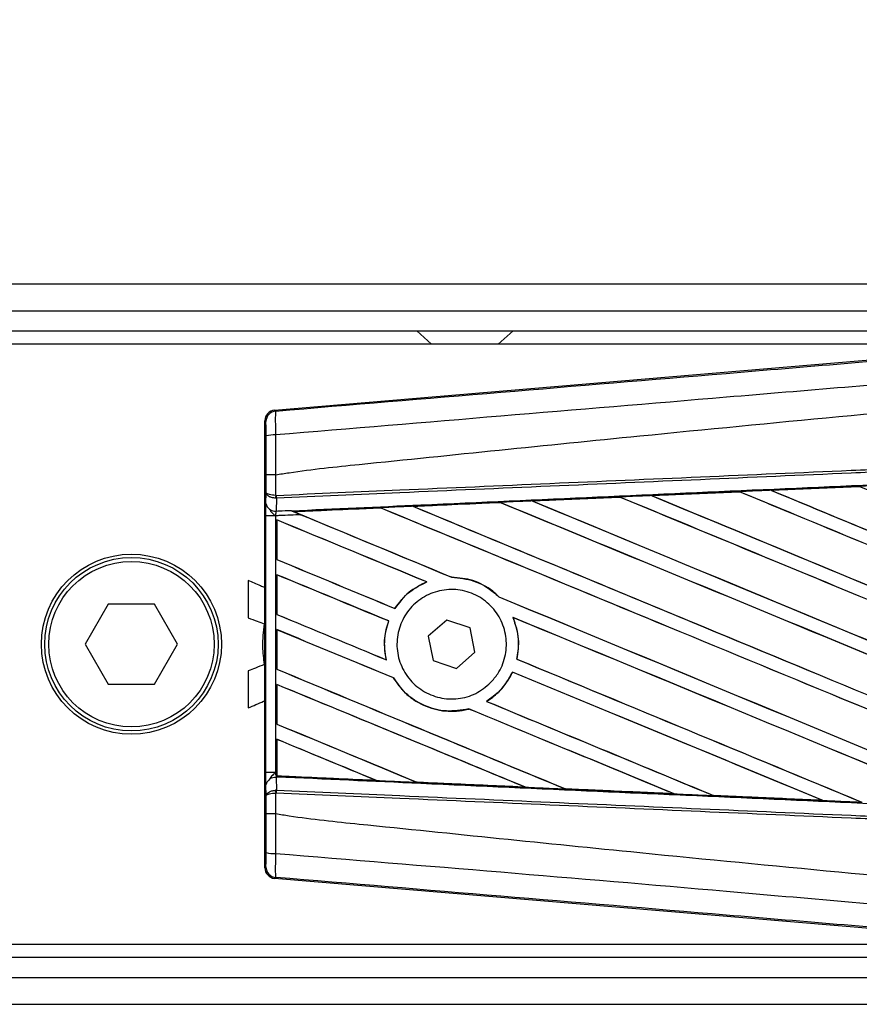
# Model space of a CAD drawing. Header units: millimetres. Extents: x 0 to 420, y 0 to 297.
# Tile 11 of 17: x 188 to 200, y 229 to 242. Entities that reach past the tile are written whole.
import ezdxf

# ---------------------------------------------------------------- set-up
doc = ezdxf.new("R2010")
doc.units = ezdxf.units.MM
doc.layers.add('QUOTE', color=174, linetype='Continuous')
doc.styles.add('SLDTEXTSTYLE3', font='TXT', dxfattribs={"width": 0.75})
doc.dimstyles.new('SLDDIMSTYLE0', dxfattribs={"dimtxt": 3, "dimasz": 3, "dimexe": 0, "dimexo": 0.0625, "dimgap": 0.75, "dimtad": 1, "dimlfac": 5.437476, "dimrnd": 1e-09, "dimzin": 12, "dimdsep": 46, "dimtxsty": 'SLDTEXTSTYLE3', "dimsah": 1, "dimcen": 0.09, "dimadec": 0, "dimazin": 3, "dimtfac": 1, "dimtdec": 3, "dimtofl": 0, "dimtmove": 0, "dimatfit": 3, "dimfxl": 0, "dimfrac": 2, "dimtolj": 1, "dimtzin": 12, "dimarcsym": 0})

# ---------------------------------------------------------------- blocks, each defined once
blk = doc.blocks.new('_D')
at = {"layer": 'QUOTE'}
for p, q in [((61.103, 235.824), (61.103, 255.917)), ((208.23, 235.824), (208.23, 255.917)), ((208.23, 253.917), (61.103, 253.917))]:
    blk.add_line(p, q, dxfattribs=at)
for points in [[(61.103, 253.917), (64.103, 253.417), (64.103, 254.417)], [(208.23, 253.917), (205.23, 254.417), (205.23, 253.417)]]:
    blk.add_solid(points, dxfattribs=at)
at = {"layer": 'QUOTE', "insert": (131.342, 257.785), "char_height": 3, "attachment_point": 1, "style": 'SLDTEXTSTYLE3'}
blk.add_mtext('800', dxfattribs=at)

msp = doc.modelspace()

# ---------------------------------------------------------------- linework, layer by layer
at = {"color": 7, "linetype": 'Continuous', "lineweight": 25}
for p, q in [((208.2301, 238.7893), (61.1031, 238.7893)), ((66.1605, 238.4215), (203.1726, 238.4215)), ((66.4364, 238.1457), (202.8968, 238.1457)), ((193.7728, 238.1457), (193.9772, 237.9618)), ((194.8967, 237.9618), (195.1011, 238.1457)), ((202.5934, 237.9618), (188.0002, 237.9618)), ((191.8139, 237.0528), (202.7226, 237.9727)), ((191.8139, 237.0528), (191.8283, 237.0396)), ((191.6935, 236.893), (191.6791, 236.9062)), ((191.6791, 230.7414), (191.6791, 236.9062)), ((191.6956, 235.9148), (191.6956, 236.1599)), ((191.8277, 236.1602), (191.8278, 236.1602)), ((191.8278, 236.1602), (191.8278, 235.8767)), ((198.6567, 235.9466), (199.8716, 236.0007)), ((199.8723, 236.0003), (198.658, 235.9461)), ((199.8716, 236.0007), (199.8723, 236.0003)), ((199.8723, 236.0003), (199.8738, 235.9989)), ((191.6943, 235.7648), (191.6956, 235.9148)), ((191.8278, 235.8767), (191.8337, 235.8767)), ((195.3644, 235.7996), (196.5699, 235.8535)), ((196.5699, 235.8535), (196.5718, 235.8526)), ((196.5718, 235.8526), (196.5733, 235.8513)), ((197.0102, 235.8732), (198.2207, 235.9272)), ((197.0122, 235.8724), (197.0102, 235.8732)), ((197.0171, 235.8712), (197.0122, 235.8724)), ((198.2207, 235.9272), (198.2219, 235.9266)), ((198.2219, 235.9266), (198.2234, 235.9252)), ((198.658, 235.9461), (198.6567, 235.9466)), ((198.663, 235.9449), (198.658, 235.9461)), ((191.837, 235.8376), (191.8277, 235.8378)), ((191.837, 235.8376), (191.8354, 235.6605)), ((193.7283, 235.723), (193.7237, 235.7242)), ((194.922, 235.7783), (194.9234, 235.777)), ((195.3722, 235.7972), (195.3674, 235.7984)), ((191.6937, 232.0529), (191.6937, 235.5947)), ((191.8259, 235.5947), (191.6937, 235.5947)), ((191.8259, 235.5947), (191.8259, 232.0529)), ((192.0331, 235.6692), (192.045, 235.6643)), ((193.2725, 235.7038), (192.081, 235.6497)), ((192.0854, 235.6486), (192.081, 235.6497)), ((193.2725, 235.7038), (193.2739, 235.7025)), ((191.8434, 235.5381), (191.8434, 234.9917)), ((191.8442, 235.5369), (191.8434, 235.5381)), ((191.8442, 234.9923), (191.8442, 235.5369)), ((191.8434, 234.9917), (191.8442, 234.9923)), ((191.8434, 234.7817), (191.8434, 234.2353)), ((191.8442, 234.7805), (191.8434, 234.7817)), ((191.8442, 234.2358), (191.8442, 234.7805)), ((191.4503, 234.7004), (191.4503, 234.187)), ((193.9097, 234.6832), (193.9129, 234.6827)), ((194.255, 234.7471), (194.2532, 234.7487)), ((189.5207, 234.3755), (189.2022, 233.8238)), ((190.1578, 234.3755), (189.5207, 234.3755)), ((190.4763, 233.8238), (190.1578, 234.3755)), ((194.9055, 234.478), (194.9031, 234.4781)), ((191.8434, 234.2353), (191.8442, 234.2358)), ((193.4706, 234.3162), (193.4695, 234.3176)), ((193.3839, 234.1441), (193.3857, 234.1443)), ((194.1873, 234.1572), (193.9315, 233.9335)), ((194.5088, 234.0475), (194.1873, 234.1572)), ((195.0981, 234.1928), (195.1007, 234.1909)), ((191.8434, 234.0252), (191.8434, 233.4789)), ((191.8442, 234.024), (191.8434, 234.0252)), ((191.8442, 233.4794), (191.8442, 234.024)), ((194.5746, 233.7141), (194.5088, 234.0475)), ((189.2022, 233.8238), (189.5207, 233.2721)), ((190.1578, 233.2721), (190.4763, 233.8238)), ((193.9315, 233.9335), (193.9973, 233.6002)), ((194.3188, 233.4905), (194.5746, 233.7141)), ((193.3538, 233.6083), (193.3517, 233.61)), ((193.9973, 233.6002), (194.3188, 233.4905)), ((195.1536, 233.6186), (195.1519, 233.6185)), ((191.4503, 233.4588), (191.4503, 232.9454)), ((191.8434, 233.4789), (191.8442, 233.4794)), ((195.0911, 233.4392), (195.0923, 233.4379)), ((189.5207, 233.2721), (190.1578, 233.2721)), ((191.8434, 233.2688), (191.8434, 232.7224)), ((191.8442, 233.2676), (191.8434, 233.2688)), ((191.8442, 232.723), (191.8442, 233.2676)), ((193.4516, 233.3597), (193.4534, 233.3599)), ((194.7357, 233.0356), (194.733, 233.0359)), ((194.4893, 232.9316), (194.4905, 232.9303)), ((191.8434, 232.7224), (191.8442, 232.723)), ((191.8434, 232.5124), (191.8434, 232.0522)), ((191.8442, 232.5112), (191.8434, 232.5124)), ((191.8442, 232.01), (191.8442, 232.5112)), ((191.8259, 232.0529), (191.6937, 232.0529)), ((191.8259, 232.0529), (191.8434, 232.0522)), ((191.8434, 232.0522), (191.8434, 232.0058)), ((191.8354, 231.9871), (191.837, 231.81)), ((191.8432, 231.9867), (191.8354, 231.9871)), ((191.8432, 231.9925), (191.8432, 231.9867)), ((191.8434, 232.0058), (191.8436, 232.0087)), ((191.8442, 232.01), (191.8436, 232.0087)), ((191.8436, 232.0087), (193.212, 231.9466)), ((193.212, 231.9466), (193.2063, 231.9482)), ((193.7723, 231.9226), (193.774, 231.9212)), ((191.6956, 231.7328), (191.6943, 231.8828)), ((191.837, 231.81), (191.8277, 231.8098)), ((191.8278, 231.7709), (191.8278, 231.4874)), ((191.8337, 231.7709), (191.8278, 231.7709)), ((195.2665, 231.8537), (195.2606, 231.8554)), ((195.8173, 231.8304), (195.8191, 231.8288)), ((191.6956, 231.4878), (191.6956, 231.7328)), ((197.3191, 231.7614), (197.3129, 231.7632)), ((197.3191, 231.7614), (197.3214, 231.7606)), ((197.8618, 231.7386), (197.8636, 231.737)), ((197.8652, 231.7363), (197.8636, 231.737)), ((197.8636, 231.737), (199.3696, 231.6697)), ((199.3696, 231.6697), (199.3633, 231.6715)), ((199.3696, 231.6697), (199.3709, 231.6692)), ((191.8278, 231.4874), (191.8277, 231.4874)), ((191.6791, 230.7414), (191.6935, 230.7546)), ((191.8283, 230.608), (191.8139, 230.5948)), ((202.7226, 229.675), (191.8139, 230.5948)), ((188.0002, 229.6859), (202.5934, 229.6859)), ((188.0002, 229.5061), (202.6591, 229.5061)), ((66.1605, 229.2261), (203.1726, 229.2261)), ((61.1031, 228.8583), (208.2301, 228.8583))]:
    msp.add_line(p, q, dxfattribs=at)
for radius in [1.2414, 1.1954, 1.1402]:
    msp.add_circle((189.8392, 233.8238), radius, dxfattribs=at)
for centre, radius, start, end in [((191.8406, 236.893), 0.1471, 94.82433, 179.99539), ((191.7972, 236.3686), 0.342, 85.09319, 107.31758), ((192.2349, 235.8558), 0.4076, 177.05597, 182.52778), ((192.2442, 235.8921), 0.4109, 182.14324, 187.61854), ((191.8222, 235.7903), 0.1304, 191.25385, 275.81306), ((191.8222, 231.8574), 0.1304, 84.18694, 168.74615), ((192.2349, 231.7918), 0.4076, 177.47222, 182.94403), ((192.2442, 231.7555), 0.4109, 172.38146, 177.85676), ((191.7972, 231.279), 0.342, 252.68242, 274.90681), ((191.8406, 230.7546), 0.1471, 180.00461, 265.17567)]:
    msp.add_arc(centre, radius, start, end, dxfattribs=at)
for centre, major_axis, ratio, start_param, end_param in [((191.8263, 236.9062), (-0.1083, 0.0996), 0.9999298, 5.5398822, 7.0264884), ((207.846, 233.5958), (157.6649, 6.8859), 0.0174384, 1.6206202, 1.6283115), ((207.846, 231.2093), (157.756, -65.3497), 0.0080625, 1.5741362, 1.6247061), ((207.846, 233.5958), (157.6649, 6.8859), 0.0174384, 1.6415937, 1.6492334), ((207.846, 229.6965), (157.756, -65.3497), 0.0080625, 1.6137014, 1.6456745), ((207.846, 229.6965), (157.6641, -65.3116), 0.0080625, 1.6137346, 1.6456952), ((207.846, 232.8715), (157.756, -65.3497), 0.0080625, 4.6469879, 4.676221), ((207.846, 233.5958), (157.6649, 6.8859), 0.0174384, 1.6311045, 1.6387719), ((207.846, 232.8715), (157.6641, -65.3116), 0.0080625, 4.6469916, 4.676189), ((207.846, 230.4529), (157.756, -65.3497), 0.0080625, 1.6122595, 1.6351872), ((207.846, 230.4529), (157.6641, -65.3116), 0.0080625, 1.6122952, 1.635206), ((207.846, 233.6279), (157.756, -65.3497), 0.0080625, 4.657446, 4.6785423), ((207.846, 233.6279), (157.6641, -65.3116), 0.0080625, 4.657452, 4.6785144), ((207.846, 231.3586), (157.756, -65.3497), 0.0080625, 4.6260612, 4.6913082), ((207.846, 233.5958), (157.6649, 6.8859), 0.0174384, 1.6520889, 1.6596971), ((207.846, 231.3586), (157.6641, -65.3116), 0.0080625, 4.6260664, 4.6912803), ((207.846, 228.94), (157.756, -65.3497), 0.0080625, 1.5889473, 1.6561698), ((207.846, 228.94), (157.6641, -65.3116), 0.0080625, 1.5889989, 1.6561903), ((207.846, 232.115), (157.756, -65.3497), 0.0080625, 4.6365269, 4.6792527), ((207.846, 232.115), (157.6641, -65.3116), 0.0080625, 4.6365302, 4.6791045), ((207.846, 230.6022), (157.756, -65.3497), 0.0080625, 4.6155889, 4.6162365), ((207.846, 233.5958), (157.6649, 6.8859), 0.0174384, 1.6625911, 1.6701642), ((207.846, 230.6022), (157.6641, -65.3116), 0.0080625, 4.6155994, 4.6294087), ((207.846, 230.6022), (157.756, -65.3497), 0.0080625, 4.6162365, 4.6294706), ((207.846, 228.1836), (157.756, -65.3497), 0.0080625, 1.6019097, 1.6666749), ((207.846, 228.1836), (157.6641, -65.3116), 0.0080625, 1.6019696, 1.6666926), ((207.846, 227.4272), (157.756, -65.3497), 0.0080625, 1.662571, 1.675749), ((207.846, 227.4272), (157.6641, -65.3116), 0.0080625, 1.6626432, 1.6758033), ((207.846, 229.8457), (157.756, -65.3497), 0.0080625, 4.614116, 4.6244786), ((207.846, 229.8457), (157.6641, -65.3116), 0.0080625, 4.6140616, 4.6244184), ((207.846, 226.6707), (157.756, -65.3497), 0.0080625, 1.6659268, 1.675749), ((207.846, 226.6707), (157.6641, -65.3116), 0.0080625, 1.6659917, 1.6758033), ((207.846, 230.6022), (157.756, -65.3497), 0.0080625, 4.6335933, 4.6783545), ((207.846, 230.6022), (157.6641, -65.3116), 0.0080625, 4.6335606, 4.6783179), ((207.846, 229.0893), (157.756, -65.3497), 0.0080625, 4.614116, 4.6237352), ((207.846, 229.0893), (157.6641, -65.3116), 0.0080625, 4.6140616, 4.6236682), ((207.846, 227.4272), (157.756, -65.3497), 0.0080625, 1.6148882, 1.6550317), ((207.846, 227.4272), (157.6641, -65.3116), 0.0080625, 1.6149572, 1.6550624), ((207.846, 225.9143), (157.756, -65.3497), 0.0080625, 1.6654961, 1.675749), ((207.846, 225.9143), (157.6641, -65.3116), 0.0080625, 1.665561, 1.6758033), ((207.846, 229.8457), (157.756, -65.3497), 0.0080625, 4.6351756, 4.6653921), ((207.846, 229.8457), (157.6641, -65.3116), 0.0080625, 4.6351392, 4.6653454), ((207.846, 228.3329), (157.756, -65.3497), 0.0080625, 4.614116, 4.6394359), ((207.846, 228.3329), (157.6641, -65.3116), 0.0080625, 4.6140616, 4.6393619), ((207.846, 226.6707), (157.756, -65.3497), 0.0080625, 1.6278844, 1.655076), ((207.846, 226.6707), (157.6641, -65.3116), 0.0080625, 1.627964, 1.6551159), ((207.846, 225.1579), (157.756, -65.3497), 0.0080625, 1.6539356, 1.675749), ((207.846, 225.1579), (157.6641, -65.3116), 0.0080625, 1.6540446, 1.6758033), ((207.846, 229.0893), (157.756, -65.3497), 0.0080625, 4.6325112, 4.6524197), ((207.846, 229.0893), (157.6641, -65.3116), 0.0080625, 4.6324797, 4.6523609), ((207.846, 225.9143), (157.756, -65.3497), 0.0080625, 1.6408998, 1.6589038), ((207.846, 225.9143), (157.6641, -65.3116), 0.0080625, 1.6409924, 1.6589459), ((207.846, 227.5764), (157.756, -65.3497), 0.0080625, 4.614116, 4.6264399), ((207.846, 227.5764), (157.6641, -65.3116), 0.0080625, 4.6140616, 4.6263463), ((207.846, 224.4014), (157.756, -65.3497), 0.0080625, 1.6669927, 1.675749), ((207.846, 224.4014), (157.6641, -65.3116), 0.0080625, 1.6671231, 1.6758033), ((207.846, 234.0518), (157.6649, -6.8859), 0.0174384, 4.6114834, 4.6201637), ((207.846, 234.0518), (157.6649, -6.8859), 0.0174384, 4.6237681, 4.6332421), ((207.846, 234.0518), (157.6649, -6.8859), 0.0174384, 4.6367837, 4.6462943), ((207.846, 234.0518), (157.6649, -6.8859), 0.0174384, 4.6497827, 4.6593227), ((191.8263, 230.7414), (-0.1083, -0.0996), 0.9999298, 5.5398822, 7.0264884)]:
    msp.add_ellipse(centre, major_axis=major_axis, ratio=ratio, start_param=start_param, end_param=end_param, dxfattribs=at)
for points, knots in [([(191.8283, 237.0396), (193.8969, 237.2124), (197.0483, 237.4756), (201.2947, 237.8318), (204.5545, 238.1057), (206.7289, 238.2889), (207.8158, 238.3805)], [0, 0, 0, 0, 0.3890527, 0.5926729, 0.7963808, 1, 1, 1, 1]), ([(207.8433, 238.0528), (207.8433, 238.0528), (206.7539, 237.9615), (204.5748, 237.7771), (201.3075, 237.5028), (197.0538, 237.1459), (193.8974, 236.8823), (191.8265, 236.7094)], [0, 0, 0, 0, 0.0000007, 0.2037107, 0.4074721, 0.6112331, 1, 1, 1, 1]), ([(191.8278, 236.1602), (191.8896, 236.1701), (192.2709, 236.2313), (193.9437, 236.4016), (197.3808, 236.7565), (202.3397, 237.2236), (206.0098, 237.563), (207.846, 237.7329)], [0, 0, 0, 0, 0.01170126, 0.07220884, 0.31419353, 0.65688711, 1, 1, 1, 1]), ([(191.8283, 237.0396), (191.827, 237.0351), (191.8244, 237.0261), (191.8227, 236.9616), (191.8229, 236.8678), (191.8246, 236.7772), (191.8261, 236.7231), (191.8265, 236.7094)], [0, 0, 0, 0, 0.2310896, 0.4626691, 0.6930315, 0.9222733, 1, 1, 1, 1]), ([(191.6954, 236.6951), (191.6954, 236.7034), (191.6954, 236.7359), (191.6952, 236.7903), (191.6947, 236.8466), (191.6942, 236.8852), (191.6937, 236.8904), (191.6935, 236.893)], [0, 0, 0, 0, 0.077747, 0.3068364, 0.5369565, 0.7685092, 1, 1, 1, 1]), ([(191.6956, 236.1599), (191.6956, 236.2069), (191.6956, 236.3856), (191.6955, 236.5639), (191.6954, 236.6951)], [0, 0, 0, 0, 0.2634259, 1, 1, 1, 1]), ([(191.8265, 236.7094), (191.8268, 236.5748), (191.8273, 236.3919), (191.8276, 236.2086), (191.8277, 236.1602)], [0, 0, 0, 0, 0.7361158, 1, 1, 1, 1]), ([(191.8337, 235.8767), (192.4018, 235.9015), (193.6593, 235.9563), (195.6093, 236.0414), (197.6832, 236.1318), (199.2403, 236.1997), (200.7975, 236.2676), (202.3546, 236.3355), (204.8767, 236.4455), (206.7072, 236.5253), (207.845, 236.5749)], [0, 0, 0, 0, 0.10678752, 0.23634366, 0.36600064, 0.49568004, 0.52806842, 0.65762457, 0.78718072, 1, 1, 1, 1]), ([(207.8467, 236.5359), (206.709, 236.4863), (204.8787, 236.4065), (202.3569, 236.2965), (200.7999, 236.2286), (199.2429, 236.1606), (197.6859, 236.0927), (195.6122, 236.0023), (193.6624, 235.9173), (192.4051, 235.8624), (191.837, 235.8376)], [0, 0, 0, 0, 0.2128192, 0.3423754, 0.4719315, 0.5043199, 0.6339993, 0.7636563, 0.8932125, 1, 1, 1, 1]), ([(192.045, 235.6643), (192.6402, 235.6913), (194.0454, 235.7551), (195.8585, 235.8368), (197.8885, 235.9279), (199.9201, 236.0187), (202.36, 236.1271), (204.8013, 236.2349), (206.6329, 236.3152), (207.6505, 236.3596), (207.854, 236.3685)], [0, 0, 0, 0, 0.1133009, 0.26751, 0.3446127, 0.4988218, 0.6530308, 0.8072398, 0.9614489, 1, 1, 1, 1]), ([(191.8277, 236.1602), (191.8114, 236.1602), (191.7789, 236.1602), (191.7376, 236.1601), (191.7081, 236.16), (191.6967, 236.1599), (191.6958, 236.1599), (191.6956, 236.1599)], [0, 0, 0, 0, 0.2310628, 0.4621255, 0.6931886, 0.9283933, 1, 1, 1, 1]), ([(200.304, 236.0199), (200.2765, 236.0187), (200.1324, 236.0123), (199.9882, 236.0058), (199.8716, 236.0007)], [0, 0, 0, 0, 0.1907829, 1, 1, 1, 1]), ([(191.8278, 235.8767), (191.8123, 235.8776), (191.7814, 235.8792), (191.7419, 235.8863), (191.7118, 235.8961), (191.6981, 235.9061), (191.6957, 235.9125), (191.6956, 235.9147), (191.6956, 235.9148)], [0, 0, 0, 0, 0.2164201, 0.4299321, 0.6491465, 0.8823001, 0.9946844, 1, 1, 1, 1]), ([(191.8277, 235.8378), (191.8122, 235.8395), (191.7813, 235.8429), (191.7418, 235.8572), (191.7118, 235.8771), (191.6981, 235.8973), (191.6957, 235.9102), (191.6956, 235.9146), (191.6956, 235.9148)], [0, 0, 0, 0, 0.2164201, 0.4299321, 0.6491465, 0.8823001, 0.9946844, 1, 1, 1, 1]), ([(196.5718, 235.8526), (196.4706, 235.8481), (196.069, 235.83), (195.6676, 235.812), (195.3674, 235.7984)], [0, 0, 0, 0, 0.2520371, 1, 1, 1, 1]), ([(197.0102, 235.8732), (196.9827, 235.8719), (196.8359, 235.8654), (196.6892, 235.8588), (196.5699, 235.8535)], [0, 0, 0, 0, 0.18724119, 1, 1, 1, 1]), ([(198.2219, 235.9266), (197.9765, 235.9156), (197.5732, 235.8976), (197.1701, 235.8795), (197.0122, 235.8724)], [0, 0, 0, 0, 0.6083995, 1, 1, 1, 1]), ([(198.6567, 235.9466), (198.6292, 235.9454), (198.4869, 235.939), (198.3416, 235.9326), (198.2238, 235.9273), (198.2207, 235.9272)], [0, 0, 0, 0, 0.1891642, 0.9787735, 1, 1, 1, 1]), ([(191.6937, 235.5947), (191.6937, 235.6261), (191.6938, 235.6844), (191.6941, 235.7388), (191.6943, 235.7614), (191.6943, 235.7648)], [0, 0, 0, 0, 0.4977123, 0.9237782, 1, 1, 1, 1]), ([(193.7192, 235.7259), (193.6918, 235.7247), (193.5545, 235.7185), (193.4042, 235.7118), (193.2813, 235.7063), (193.2682, 235.7057)], [0, 0, 0, 0, 0.1825482, 0.9127414, 1, 1, 1, 1]), ([(193.7192, 235.7259), (193.8989, 235.734), (194.2987, 235.7519), (194.6988, 235.7698), (194.9191, 235.7797)], [0, 0, 0, 0, 0.4492129, 1, 1, 1, 1]), ([(193.7237, 235.7242), (193.7232, 235.7243), (193.7225, 235.7246), (193.7201, 235.7255), (193.7192, 235.7259)], [0, 0, 0, 0, 0.615701, 1, 1, 1, 1]), ([(194.922, 235.7783), (194.5596, 235.762), (194.1601, 235.7439), (193.7608, 235.7259), (193.7237, 235.7242)], [0, 0, 0, 0, 0.90702251, 1, 1, 1, 1]), ([(195.3644, 235.7996), (195.3369, 235.7984), (195.1885, 235.7917), (195.0401, 235.7851), (194.9191, 235.7797)], [0, 0, 0, 0, 0.18503, 1, 1, 1, 1]), ([(194.9191, 235.7797), (194.9202, 235.7792), (194.9217, 235.7785), (194.922, 235.7784), (194.922, 235.7783)], [0, 0, 0, 0, 0.6973497, 1, 1, 1, 1]), ([(195.3674, 235.7984), (195.367, 235.7986), (195.3664, 235.7988), (195.3648, 235.7994), (195.3644, 235.7996)], [0, 0, 0, 0, 0.748666, 1, 1, 1, 1]), ([(191.7502, 235.6664), (191.7643, 235.651), (191.7876, 235.6255), (191.8147, 235.6036), (191.8256, 235.5949), (191.8259, 235.5947)], [0, 0, 0, 0, 0.5998185, 0.9900583, 1, 1, 1, 1]), ([(191.8354, 235.6605), (191.8351, 235.6592), (191.833, 235.6505), (191.8294, 235.6312), (191.8269, 235.6088), (191.826, 235.5966), (191.8259, 235.5947)], [0, 0, 0, 0, 0.0771068, 0.5053181, 0.9215233, 1, 1, 1, 1]), ([(192.1763, 235.61), (192.0797, 235.6058), (191.9629, 235.6007), (191.8461, 235.5956), (191.8259, 235.5947)], [0, 0, 0, 0, 0.8265638, 1, 1, 1, 1]), ([(191.8354, 235.6605), (191.8506, 235.6612), (191.9165, 235.6641), (191.9824, 235.6669), (192.0331, 235.6692)], [0, 0, 0, 0, 0.231001, 1, 1, 1, 1]), ([(192.0331, 235.6692), (192.0644, 235.6562), (192.1119, 235.6367), (192.1599, 235.6168), (192.1763, 235.61)], [0, 0, 0, 0, 0.6608732, 1, 1, 1, 1]), ([(192.0746, 235.6522), (192.0696, 235.6542), (192.0607, 235.6578), (192.0498, 235.6623), (192.045, 235.6643)], [0, 0, 0, 0, 0.5670555, 1, 1, 1, 1]), ([(192.0746, 235.6522), (192.217, 235.6586), (192.6147, 235.6764), (193.0127, 235.6942), (193.2682, 235.7057)], [0, 0, 0, 0, 0.3579755, 1, 1, 1, 1]), ([(192.081, 235.6497), (192.0805, 235.6499), (192.0796, 235.6502), (192.0762, 235.6515), (192.0746, 235.6522)], [0, 0, 0, 0, 0.5174533, 1, 1, 1, 1]), ([(193.2682, 235.7057), (193.2696, 235.7051), (193.2719, 235.7041), (193.2724, 235.7039), (193.2725, 235.7038)], [0, 0, 0, 0, 0.5769873, 1, 1, 1, 1]), ([(191.6791, 234.602), (191.6592, 234.6108), (191.5832, 234.6441), (191.5067, 234.6765), (191.4503, 234.7004)], [0, 0, 0, 0, 0.261919, 1, 1, 1, 1]), ([(193.9097, 234.6832), (193.8228, 234.6403), (193.6472, 234.5536), (193.5292, 234.3968), (193.4695, 234.3176)], [0, 0, 0, 0, 0.4947316, 1, 1, 1, 1]), ([(193.4706, 234.3162), (193.5338, 234.3994), (193.653, 234.5566), (193.8298, 234.6424), (193.9129, 234.6827)], [0, 0, 0, 0, 0.5295417, 1, 1, 1, 1]), ([(194.9055, 234.478), (194.8777, 234.5037), (194.7739, 234.5996), (194.5558, 234.7194), (194.3528, 234.7391), (194.2532, 234.7487)], [0, 0, 0, 0, 0.1573825, 0.5868292, 1, 1, 1, 1]), ([(194.255, 234.7471), (194.3583, 234.7365), (194.5655, 234.7153), (194.7801, 234.5926), (194.8796, 234.5), (194.9031, 234.4781)], [0, 0, 0, 0, 0.431457, 0.865462, 1, 1, 1, 1]), ([(194.7914, 233.2942), (194.7258, 233.2396), (194.5945, 233.1303), (194.343, 233.0609), (194.0857, 233.0734), (193.8459, 233.1722), (193.6528, 233.3447), (193.528, 233.5713), (193.4854, 233.8258), (193.5292, 234.0794), (193.6541, 234.3042), (193.8462, 234.4754), (194.0847, 234.5738), (194.3429, 234.5876), (194.5914, 234.5149), (194.8018, 234.3636), (194.9497, 234.1515), (195.0191, 233.9025), (195.0015, 233.6462), (194.9156, 233.4368), (194.8258, 233.3337), (194.7914, 233.2942)], [0, 0, 0, 0, 0.053804, 0.1076031, 0.1615183, 0.2155014, 0.269422, 0.323168, 0.3767051, 0.4301008, 0.4834934, 0.5370217, 0.5907565, 0.6446694, 0.6986525, 0.7525749, 0.8063418, 0.8599294, 0.9133852, 0.9668046, 1, 1, 1, 1]), ([(191.4503, 234.187), (191.4916, 234.1718), (191.565, 234.1447), (191.6378, 234.1157), (191.6697, 234.103)], [0, 0, 0, 0, 0.5618486, 1, 1, 1, 1]), ([(191.6697, 234.103), (191.6567, 233.9981), (191.6337, 233.8119), (191.6587, 233.6262), (191.6697, 233.5452)], [0, 0, 0, 0, 0.5634077, 1, 1, 1, 1]), ([(193.3839, 234.1441), (193.37, 234.1004), (193.3249, 233.9583), (193.3186, 233.7725), (193.3455, 233.6407), (193.3517, 233.61)], [0, 0, 0, 0, 0.2539841, 0.8264322, 1, 1, 1, 1]), ([(193.3538, 233.6083), (193.3384, 233.7102), (193.3109, 233.8918), (193.3629, 234.0672), (193.3857, 234.1443)], [0, 0, 0, 0, 0.5610233, 1, 1, 1, 1]), ([(195.0981, 234.1928), (195.131, 234.0952), (195.1944, 233.9078), (195.1657, 233.7122), (195.1519, 233.6185)], [0, 0, 0, 0, 0.52038905, 1, 1, 1, 1]), ([(195.1536, 233.6186), (195.1606, 233.6561), (195.1865, 233.7949), (195.1735, 233.9948), (195.1191, 234.1413), (195.1007, 234.1909)], [0, 0, 0, 0, 0.1960692, 0.727723, 1, 1, 1, 1]), ([(191.6697, 233.5452), (191.6294, 233.5282), (191.557, 233.4975), (191.4831, 233.4707), (191.4503, 233.4588)], [0, 0, 0, 0, 0.5562157, 1, 1, 1, 1]), ([(195.0911, 233.4392), (195.0398, 233.3488), (194.9487, 233.1881), (194.7986, 233.0822), (194.733, 233.0359)], [0, 0, 0, 0, 0.5628369, 1, 1, 1, 1]), ([(194.7357, 233.0356), (194.7443, 233.0411), (194.8085, 233.0814), (194.9473, 233.1966), (195.0472, 233.3403), (195.0914, 233.436), (195.0923, 233.4379)], [0, 0, 0, 0, 0.0566586, 0.4186058, 0.988574, 1, 1, 1, 1]), ([(193.4516, 233.3597), (193.5006, 233.2892), (193.6089, 233.1332), (193.8594, 232.9678), (194.1635, 232.8851), (194.3804, 232.9015), (194.4857, 232.929), (194.4905, 232.9303)], [0, 0, 0, 0, 0.2124905, 0.4699569, 0.7284596, 0.9876644, 1, 1, 1, 1]), ([(194.4893, 232.9316), (194.3863, 232.9147), (194.1799, 232.8809), (193.8725, 232.9646), (193.6163, 233.1273), (193.5048, 233.2865), (193.4534, 233.3599)], [0, 0, 0, 0, 0.2586156, 0.5182547, 0.7778659, 1, 1, 1, 1]), ([(191.4503, 232.9454), (191.521, 232.9757), (191.5973, 233.0084), (191.6735, 233.0415), (191.6791, 233.0439)], [0, 0, 0, 0, 0.9262984, 1, 1, 1, 1]), ([(191.6943, 231.8828), (191.6941, 231.9074), (191.6938, 231.9533), (191.6937, 232.0169), (191.6937, 232.0484), (191.6937, 232.0529)], [0, 0, 0, 0, 0.4975078, 0.9271867, 1, 1, 1, 1]), ([(191.8259, 232.0529), (191.8256, 232.0527), (191.8147, 232.044), (191.7876, 232.0221), (191.7643, 231.9966), (191.7502, 231.9812)], [0, 0, 0, 0, 0.00994165, 0.40018147, 1, 1, 1, 1]), ([(191.8259, 232.0529), (191.826, 232.0512), (191.8269, 232.0389), (191.8296, 232.0142), (191.8334, 231.9966), (191.8354, 231.9871)], [0, 0, 0, 0, 0.0718682, 0.4987863, 1, 1, 1, 1]), ([(191.8434, 232.0522), (191.8434, 232.0401), (191.8434, 232.0177), (191.8433, 231.9967), (191.8432, 231.988), (191.8432, 231.9867)], [0, 0, 0, 0, 0.4979723, 0.9247743, 1, 1, 1, 1]), ([(191.8432, 231.9925), (191.8433, 231.9964), (191.8433, 232.0019), (191.8434, 232.0049), (191.8434, 232.0058)], [0, 0, 0, 0, 0.7081808, 1, 1, 1, 1]), ([(207.854, 231.2791), (207.6505, 231.288), (206.6329, 231.3324), (204.8013, 231.4128), (202.36, 231.5205), (199.9201, 231.6289), (197.8885, 231.7197), (195.8585, 231.8108), (193.978, 231.8956), (192.5056, 231.9625), (191.8432, 231.9925)], [0, 0, 0, 0, 0.03806357, 0.19032226, 0.34258095, 0.49483966, 0.64709839, 0.72322599, 0.87548473, 1, 1, 1, 1]), ([(193.2183, 231.9442), (193.0448, 231.9519), (192.6735, 231.9686), (192.2153, 231.9891), (191.9305, 232.0019), (191.8434, 232.0058)], [0, 0, 0, 0, 0.37841711, 0.80985914, 1, 1, 1, 1]), ([(193.212, 231.9466), (193.2126, 231.9464), (193.2137, 231.946), (193.2169, 231.9447), (193.2183, 231.9442)], [0, 0, 0, 0, 0.5548092, 1, 1, 1, 1]), ([(193.2183, 231.9442), (193.2457, 231.9429), (193.3829, 231.9368), (193.5698, 231.9284), (193.7292, 231.9213), (193.7787, 231.919)], [0, 0, 0, 0, 0.14692111, 0.73460584, 1, 1, 1, 1]), ([(193.7787, 231.919), (193.7773, 231.9197), (193.7748, 231.9208), (193.7742, 231.921), (193.774, 231.9212)], [0, 0, 0, 0, 0.56922607, 1, 1, 1, 1]), ([(193.774, 231.9212), (193.7943, 231.9202), (194.2917, 231.8977), (194.7893, 231.8753), (195.2665, 231.8537)], [0, 0, 0, 0, 0.040966, 1, 1, 1, 1]), ([(195.2704, 231.8522), (195.1182, 231.8591), (194.801, 231.8732), (194.3119, 231.8952), (193.9669, 231.9106), (193.7868, 231.9187), (193.7787, 231.919)], [0, 0, 0, 0, 0.3060679, 0.6376123, 0.9838287, 1, 1, 1, 1]), ([(191.6956, 231.7328), (191.6956, 231.733), (191.6957, 231.7374), (191.6981, 231.7504), (191.7118, 231.7706), (191.7418, 231.7904), (191.7813, 231.8047), (191.8122, 231.8081), (191.8277, 231.8098)], [0, 0, 0, 0, 0.0053156, 0.1176999, 0.3508535, 0.5700679, 0.7835799, 1, 1, 1, 1]), ([(191.6956, 231.7328), (191.6956, 231.7329), (191.6957, 231.7351), (191.6981, 231.7415), (191.7118, 231.7515), (191.7419, 231.7613), (191.7814, 231.7684), (191.8123, 231.77), (191.8278, 231.7709)], [0, 0, 0, 0, 0.0053156, 0.1176999, 0.3508535, 0.5700679, 0.7835799, 1, 1, 1, 1]), ([(207.845, 231.0727), (206.7072, 231.1223), (204.8767, 231.2021), (202.3546, 231.3121), (200.7975, 231.38), (199.2403, 231.4479), (197.6832, 231.5158), (195.6093, 231.6062), (193.6593, 231.6913), (192.4018, 231.7461), (191.8337, 231.7709)], [0, 0, 0, 0, 0.21281925, 0.34237541, 0.47193157, 0.50431996, 0.63399938, 0.76365637, 0.89321253, 1, 1, 1, 1]), ([(191.837, 231.81), (192.4051, 231.7852), (193.6624, 231.7304), (195.6122, 231.6453), (197.6859, 231.5549), (199.2429, 231.487), (200.7999, 231.4191), (202.3569, 231.3512), (204.8787, 231.2412), (206.709, 231.1613), (207.8467, 231.1117)], [0, 0, 0, 0, 0.1067875, 0.2363437, 0.3660007, 0.4956801, 0.5280685, 0.6576247, 0.7871808, 1, 1, 1, 1]), ([(195.2665, 231.8537), (195.267, 231.8536), (195.2678, 231.8533), (195.2698, 231.8525), (195.2704, 231.8522)], [0, 0, 0, 0, 0.6753525, 1, 1, 1, 1]), ([(195.2704, 231.8522), (195.2979, 231.851), (195.4352, 231.8449), (195.619, 231.8366), (195.7754, 231.8296), (195.8219, 231.8276)], [0, 0, 0, 0, 0.1494253, 0.747127, 1, 1, 1, 1]), ([(195.8219, 231.8276), (195.8209, 231.828), (195.8194, 231.8287), (195.8191, 231.8288), (195.8191, 231.8288)], [0, 0, 0, 0, 0.6976298, 1, 1, 1, 1]), ([(195.8191, 231.8288), (195.9688, 231.8221), (196.4686, 231.7996), (196.9687, 231.7772), (197.3191, 231.7614)], [0, 0, 0, 0, 0.2994906, 1, 1, 1, 1]), ([(197.3214, 231.7606), (197.2162, 231.7653), (196.9761, 231.776), (196.5959, 231.793), (196.2013, 231.8106), (195.9415, 231.8222), (195.8219, 231.8276)], [0, 0, 0, 0, 0.2103832, 0.4801439, 0.7606264, 1, 1, 1, 1]), ([(197.3214, 231.7606), (197.3489, 231.7593), (197.4863, 231.7532), (197.6675, 231.7451), (197.8213, 231.7383), (197.8652, 231.7363)], [0, 0, 0, 0, 0.1516201, 0.7581009, 1, 1, 1, 1]), ([(199.3709, 231.6692), (199.0735, 231.6825), (198.6602, 231.7009), (198.1583, 231.7232), (197.9538, 231.7323), (197.8652, 231.7363)], [0, 0, 0, 0, 0.5923667, 0.823393, 1, 1, 1, 1]), ([(199.3709, 231.6692), (199.3984, 231.668), (199.5359, 231.6619), (199.715, 231.6539), (199.8667, 231.6472), (199.9084, 231.6453)], [0, 0, 0, 0, 0.15347314, 0.767366, 1, 1, 1, 1]), ([(191.6954, 230.9525), (191.6955, 231.0838), (191.6956, 231.262), (191.6956, 231.4407), (191.6956, 231.4878)], [0, 0, 0, 0, 0.7365741, 1, 1, 1, 1]), ([(191.6956, 231.4878), (191.6958, 231.4878), (191.6967, 231.4877), (191.7081, 231.4876), (191.7376, 231.4875), (191.7789, 231.4874), (191.8114, 231.4874), (191.8277, 231.4874)], [0, 0, 0, 0, 0.0716067, 0.3068114, 0.5378745, 0.7689372, 1, 1, 1, 1]), ([(191.8277, 231.4874), (191.8276, 231.439), (191.8273, 231.2557), (191.8268, 231.0728), (191.8265, 230.9382)], [0, 0, 0, 0, 0.2638842, 1, 1, 1, 1]), ([(191.8278, 231.4874), (191.8896, 231.4775), (192.2709, 231.4163), (193.9437, 231.246), (197.3808, 230.8911), (202.3397, 230.424), (206.0098, 230.0846), (207.846, 229.9148)], [0, 0, 0, 0, 0.0117013, 0.0722088, 0.3141935, 0.6568871, 1, 1, 1, 1]), ([(191.6935, 230.7546), (191.6936, 230.755), (191.6939, 230.7565), (191.6944, 230.774), (191.6949, 230.818), (191.6953, 230.8796), (191.6954, 230.9282), (191.6954, 230.9525)], [0, 0, 0, 0, 0.0821077, 0.3116546, 0.5407071, 0.7703697, 1, 1, 1, 1]), ([(191.8265, 230.9382), (191.8254, 230.8978), (191.8233, 230.817), (191.8225, 230.7143), (191.8236, 230.641), (191.8259, 230.6114), (191.8278, 230.6087), (191.8283, 230.608)], [0, 0, 0, 0, 0.2296881, 0.4595969, 0.6887793, 0.9180889, 1, 1, 1, 1]), ([(191.8265, 230.9382), (193.8975, 230.769), (197.0539, 230.511), (201.3072, 230.1271), (204.5759, 229.9383), (206.7516, 229.5399), (207.8433, 229.5949), (207.8433, 229.5949)], [0, 0, 0, 0, 0.38876695, 0.59252789, 0.79628932, 0.99999932, 1, 1, 1, 1]), ([(207.8159, 229.2671), (206.7289, 229.3587), (204.555, 229.5419), (201.2952, 229.8158), (197.0488, 230.172), (193.8969, 230.4352), (191.8283, 230.608)], [0, 0, 0, 0, 0.2036202, 0.4072406, 0.6109477, 1, 1, 1, 1])]:
    msp.add_open_spline(points, degree=3, knots=knots, dxfattribs=at)

# ---------------------------------------------------------------- dimensions: what is measured, and where the dimension line sits
at = {"layer": 'QUOTE'}
dim = msp.add_linear_dim(base=(61.1031, 253.9173), p1=(208.2301, 233.8238), p2=(61.1031, 233.8238), dimstyle='SLDDIMSTYLE0', dxfattribs=at)
dim.commit()
dim.dimension.update_dxf_attribs({"geometry": '_D', "text_midpoint": (134.6666, 253.9173), "dimtype": 160})

doc.saveas('drawing.dxf')
